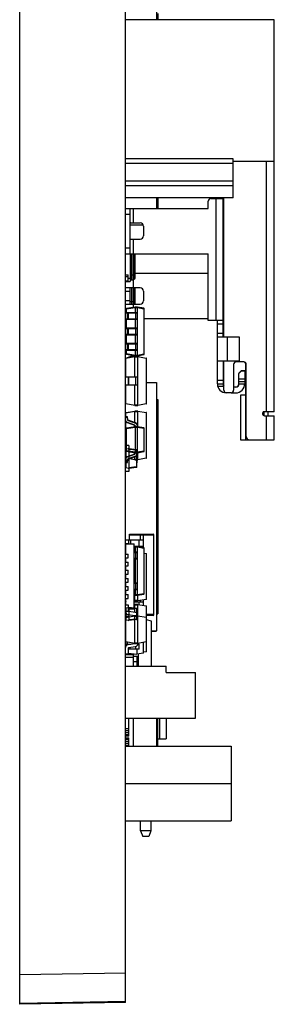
# Model space of a CAD drawing. Header units: inches. Extents: x -39 to 331, y -154 to 45.
# Tile 1 of 120: x -39 to -23, y -104 to -44. Entities that reach past the tile are written whole.
import ezdxf

# ---------------------------------------------------------------- set-up
doc = ezdxf.new("R2010")
doc.units = ezdxf.units.IN
doc.header["$LTSCALE"] = 1.21
doc.header["$MEASUREMENT"] = 0
doc.layers.get('0').update_dxf_attribs({"linetype": 'CONTINUOUS'})

msp = doc.modelspace()

# ---------------------------------------------------------------- linework, layer by layer
at = {"color": 7, "linetype": 'Continuous'}
for p, q in [((-38.639, -104.119), (-38.639, -13.334)), ((-32.139, -104.005), (-32.139, -13.403)), ((-32.139, -102.197), (-38.639, -102.31)), ((-32.139, -103.947), (-38.639, -104.061)), ((-32.139, -104.005), (-38.639, -104.119))]:
    msp.add_line(p, q, dxfattribs=at)
at = {"color": 6, "linetype": 'Continuous'}
for p, q in [((-30.239, -40.844), (-30.239, -43.533)), ((-22.989, -43.533), (-32.139, -43.533)), ((-30.139, -43.151), (-30.139, -43.533)), ((-22.989, -67.663), (-22.989, -43.533)), ((-25.519, -52.096), (-32.139, -52.096)), ((-25.519, -54.483), (-25.519, -52.096)), ((-32.139, -52.351), (-25.519, -52.351)), ((-25.519, -52.233), (-22.989, -52.233)), ((-23.489, -52.233), (-23.489, -67.663)), ((-25.519, -53.465), (-32.139, -53.465)), ((-32.139, -53.72), (-25.519, -53.72)), ((-25.519, -54.483), (-32.139, -54.483)), ((-30.239, -54.483), (-30.239, -55.133)), ((-30.139, -54.483), (-30.139, -55.098)), ((-26.895, -54.533), (-26.139, -54.533)), ((-26.589, -54.533), (-26.589, -62.033)), ((-26.489, -54.533), (-26.489, -54.483)), ((-26.139, -54.483), (-26.139, -54.527)), ((-26.139, -63.033), (-26.139, -54.533)), ((-26.089, -63.033), (-26.089, -54.483)), ((-32.139, -55.133), (-27.045, -55.133)), ((-31.839, -57.933), (-31.839, -55.133)), ((-31.639, -56.033), (-31.639, -55.133)), ((-30.239, -55.098), (-30.139, -55.098)), ((-27.045, -55.133), (-27.045, -54.683)), ((-32.139, -55.483), (-31.839, -55.483)), ((-31.839, -56.033), (-31.239, -56.033)), ((-31.839, -56.144), (-31.062, -56.144)), ((-31.839, -56.145), (-31.062, -56.145)), ((-31.039, -56.233), (-31.039, -56.833)), ((-31.839, -57.033), (-31.239, -57.033)), ((-31.639, -61.227), (-31.639, -57.033)), ((-31.839, -57.583), (-32.139, -57.583)), ((-32.139, -57.933), (-27.045, -57.933)), ((-31.849, -57.933), (-31.849, -59.638)), ((-31.774, -57.933), (-31.774, -59.538)), ((-31.659, -57.933), (-31.659, -59.538)), ((-31.619, -57.933), (-31.619, -59.488)), ((-31.599, -57.933), (-31.599, -59.488)), ((-31.539, -59.428), (-31.539, -57.933)), ((-27.045, -62.033), (-27.045, -57.933)), ((-32.139, -59.218), (-31.969, -59.218)), ((-32.139, -59.338), (-31.969, -59.338)), ((-31.969, -59.638), (-31.969, -59.218)), ((-31.774, -59.238), (-31.849, -59.241)), ((-31.659, -59.238), (-31.774, -59.238)), ((-31.639, -59.238), (-31.539, -59.238)), ((-31.539, -59.133), (-27.045, -59.133)), ((-31.969, -59.608), (-32.139, -59.608)), ((-32.139, -59.638), (-31.849, -59.638)), ((-31.969, -59.438), (-31.849, -59.438)), ((-31.774, -59.538), (-31.659, -59.538)), ((-31.619, -59.488), (-31.599, -59.488)), ((-31.239, -60.033), (-32.139, -60.033)), ((-32.139, -60.233), (-31.839, -60.233)), ((-31.839, -61.033), (-31.839, -60.033)), ((-31.774, -60.033), (-31.774, -61.033)), ((-31.659, -60.033), (-31.659, -61.033)), ((-31.619, -60.033), (-31.619, -61.033)), ((-31.599, -60.033), (-31.599, -61.033)), ((-31.539, -61.033), (-31.539, -60.033)), ((-31.039, -60.233), (-31.039, -60.833)), ((-31.839, -60.833), (-32.139, -60.833)), ((-32.139, -61.033), (-31.239, -61.033)), ((-31.774, -60.883), (-31.839, -60.884)), ((-31.659, -60.883), (-31.774, -60.883)), ((-31.639, -60.883), (-31.539, -60.883)), ((-31.399, -61.559), (-32.139, -61.559)), ((-32.139, -61.569), (-31.389, -61.569)), ((-32.089, -61.327), (-32.089, -61.559)), ((-32.089, -61.327), (-32.068, -61.327)), ((-31.539, -61.209), (-32.068, -61.302)), ((-32.068, -61.327), (-31.539, -61.234)), ((-32.068, -61.327), (-32.068, -61.302)), ((-32.068, -61.559), (-32.068, -61.327)), ((-32.029, -61.559), (-32.029, -61.569)), ((-32.029, -61.569), (-32.029, -61.949)), ((-32.019, -61.949), (-32.019, -61.569)), ((-32.011, -61.949), (-32.011, -61.569)), ((-31.975, -61.569), (-31.978, -61.559)), ((-31.975, -61.569), (-31.975, -61.949)), ((-31.389, -61.209), (-31.539, -61.209)), ((-31.539, -61.234), (-31.539, -61.209)), ((-31.539, -61.234), (-31.539, -61.559)), ((-31.539, -61.234), (-31.389, -61.234)), ((-31.527, -61.559), (-31.524, -61.569)), ((-31.524, -61.569), (-31.524, -61.949)), ((-31.009, -61.283), (-31.389, -61.209)), ((-31.389, -61.234), (-31.389, -61.209)), ((-31.389, -64.184), (-31.389, -61.234)), ((-31.389, -61.234), (-31.009, -61.308)), ((-31.009, -61.283), (-31.009, -61.308)), ((-31.009, -61.308), (-31.009, -64.111)), ((-31.009, -61.308), (-30.989, -61.308)), ((-30.989, -64.111), (-30.989, -61.308)), ((-31.389, -61.949), (-32.139, -61.949)), ((-32.139, -61.959), (-31.399, -61.959)), ((-32.089, -61.959), (-32.089, -62.509)), ((-32.068, -62.509), (-32.068, -61.959)), ((-32.029, -61.949), (-32.029, -61.959)), ((-31.978, -61.959), (-31.975, -61.949)), ((-31.539, -61.959), (-31.539, -62.509)), ((-31.524, -61.949), (-31.527, -61.959)), ((-27.045, -61.933), (-30.989, -61.933)), ((-26.139, -62.033), (-27.045, -62.033)), ((-26.489, -65.933), (-26.489, -62.033)), ((-26.489, -62.233), (-26.139, -62.233)), ((-31.399, -62.509), (-32.139, -62.509)), ((-32.139, -62.519), (-31.389, -62.519)), ((-31.389, -62.899), (-32.139, -62.899)), ((-32.139, -62.909), (-31.399, -62.909)), ((-32.089, -62.909), (-32.089, -63.459)), ((-32.068, -63.459), (-32.068, -62.909)), ((-32.029, -62.509), (-32.029, -62.519)), ((-32.029, -62.519), (-32.029, -62.899)), ((-32.029, -62.899), (-32.029, -62.909)), ((-32.019, -62.899), (-32.019, -62.519)), ((-32.011, -62.899), (-32.011, -62.519)), ((-31.975, -62.519), (-31.978, -62.509)), ((-31.978, -62.909), (-31.975, -62.899)), ((-31.975, -62.519), (-31.975, -62.899)), ((-31.539, -62.909), (-31.539, -63.459)), ((-31.527, -62.509), (-31.524, -62.519)), ((-31.524, -62.899), (-31.527, -62.909)), ((-31.524, -62.519), (-31.524, -62.899)), ((-26.139, -62.833), (-26.489, -62.833)), ((-26.139, -63.016), (-26.089, -63.016)), ((-31.399, -63.459), (-32.139, -63.459)), ((-32.139, -63.469), (-31.389, -63.469)), ((-32.029, -63.459), (-32.029, -63.469)), ((-32.029, -63.469), (-32.029, -63.849)), ((-32.019, -63.849), (-32.019, -63.469)), ((-32.011, -63.849), (-32.011, -63.469)), ((-31.975, -63.469), (-31.978, -63.459)), ((-31.975, -63.469), (-31.975, -63.849)), ((-31.527, -63.459), (-31.524, -63.469)), ((-31.524, -63.469), (-31.524, -63.849)), ((-26.489, -63.033), (-25.146, -63.033)), ((-25.872, -64.533), (-25.872, -63.033)), ((-25.146, -63.033), (-25.146, -64.533)), ((-31.389, -63.849), (-32.139, -63.849)), ((-32.139, -63.859), (-31.399, -63.859)), ((-32.089, -63.859), (-32.089, -64.091)), ((-32.068, -64.091), (-32.089, -64.091)), ((-32.068, -64.091), (-32.068, -63.859)), ((-31.539, -64.185), (-32.068, -64.091)), ((-32.068, -64.116), (-32.068, -64.091)), ((-32.068, -64.116), (-31.539, -64.209)), ((-32.029, -63.849), (-32.029, -63.859)), ((-31.646, -64.19), (-32.026, -64.328)), ((-32.023, -64.338), (-31.627, -64.194)), ((-31.978, -63.859), (-31.975, -63.849)), ((-31.539, -63.859), (-31.539, -64.184)), ((-31.389, -64.184), (-31.539, -64.184)), ((-31.539, -64.209), (-31.539, -64.185)), ((-31.539, -64.209), (-31.389, -64.209)), ((-31.524, -63.849), (-31.527, -63.859)), ((-31.009, -64.111), (-31.389, -64.185)), ((-31.389, -64.209), (-31.009, -64.135)), ((-31.389, -64.209), (-31.389, -64.185)), ((-30.989, -64.111), (-31.009, -64.111)), ((-31.009, -64.111), (-31.009, -64.135)), ((-32.123, -64.357), (-31.554, -64.257)), ((-31.554, -64.277), (-32.123, -64.377)), ((-32.123, -64.377), (-32.123, -64.357)), ((-32.123, -65.507), (-32.123, -64.377)), ((-32.023, -64.338), (-32.026, -64.328)), ((-31.374, -64.257), (-31.554, -64.257)), ((-31.554, -64.257), (-31.554, -64.277)), ((-31.554, -65.507), (-31.554, -64.277)), ((-31.554, -64.277), (-31.374, -64.277)), ((-31.374, -64.257), (-30.856, -64.348)), ((-31.374, -64.257), (-31.374, -64.277)), ((-30.856, -64.368), (-31.374, -64.277)), ((-31.374, -67.237), (-31.374, -64.277)), ((-30.856, -64.348), (-30.856, -64.368)), ((-30.856, -64.368), (-30.856, -67.146)), ((-30.856, -64.368), (-30.839, -64.368)), ((-30.839, -67.146), (-30.839, -64.368)), ((-25.146, -64.533), (-26.489, -64.533)), ((-26.139, -64.533), (-26.139, -65.933)), ((-26.089, -66.333), (-26.089, -64.533)), ((-25.489, -64.733), (-25.489, -66.333)), ((-24.859, -64.583), (-25.339, -64.583)), ((-24.759, -64.683), (-24.759, -69.383)), ((-24.709, -69.183), (-24.709, -64.733)), ((-25.009, -65.123), (-25.159, -65.273)), ((-25.009, -65.138), (-25.159, -65.288)), ((-25.159, -65.933), (-25.159, -65.288)), ((-25.009, -65.123), (-24.809, -65.123)), ((-25.009, -65.138), (-24.809, -65.138)), ((-24.809, -65.123), (-24.809, -65.933)), ((-32.139, -65.507), (-31.374, -65.507)), ((-31.374, -66.007), (-32.139, -66.007)), ((-32.123, -67.137), (-32.123, -66.007)), ((-31.959, -66.007), (-31.959, -65.507)), ((-31.942, -65.507), (-31.942, -66.007)), ((-31.554, -67.237), (-31.554, -66.007)), ((-31.529, -65.507), (-31.529, -66.007)), ((-30.839, -65.844), (-30.239, -65.844)), ((-30.239, -65.844), (-30.239, -81.144)), ((-26.139, -65.733), (-26.489, -65.733)), ((-26.489, -65.933), (-26.139, -65.933)), ((-24.809, -65.638), (-25.159, -65.638)), ((-25.159, -65.788), (-24.809, -65.788)), ((-25.159, -65.933), (-24.809, -65.933)), ((-26.47, -66.083), (-26.089, -66.083)), ((-25.639, -66.483), (-25.939, -66.483)), ((-25.639, -66.488), (-25.359, -66.488)), ((-25.489, -66.123), (-25.359, -66.123)), ((-25.359, -66.138), (-25.489, -66.138)), ((-24.759, -66.632), (-25.059, -66.632)), ((-25.059, -66.632), (-25.059, -69.383)), ((-32.123, -67.137), (-31.554, -67.237)), ((-32.123, -67.157), (-32.123, -67.137)), ((-31.554, -67.257), (-32.123, -67.157)), ((-31.374, -67.237), (-31.554, -67.237)), ((-31.554, -67.237), (-31.554, -67.257)), ((-31.554, -67.257), (-31.374, -67.257)), ((-31.374, -67.237), (-30.856, -67.146)), ((-30.856, -67.166), (-31.374, -67.257)), ((-31.374, -67.237), (-31.374, -67.257)), ((-30.839, -67.146), (-30.856, -67.146)), ((-30.856, -67.146), (-30.856, -67.166)), ((-30.239, -66.891), (-30.139, -66.891)), ((-30.139, -66.891), (-30.139, -68.151)), ((-32.123, -67.708), (-31.554, -67.608)), ((-31.554, -67.628), (-32.123, -67.728)), ((-32.123, -67.728), (-32.123, -67.708)), ((-32.123, -67.973), (-32.123, -67.728)), ((-31.374, -67.608), (-31.554, -67.608)), ((-31.554, -67.608), (-31.554, -67.628)), ((-31.554, -67.628), (-31.374, -67.628)), ((-31.554, -68.329), (-31.554, -67.628)), ((-31.374, -67.608), (-30.856, -67.699)), ((-31.374, -67.608), (-31.374, -67.628)), ((-30.856, -67.719), (-31.374, -67.628)), ((-31.374, -68.574), (-31.374, -67.628)), ((-30.856, -67.699), (-30.856, -67.719)), ((-30.856, -67.719), (-30.839, -67.719)), ((-30.856, -67.719), (-30.856, -70.497)), ((-30.839, -70.497), (-30.839, -67.719)), ((-22.989, -67.663), (-23.672, -67.663)), ((-23.609, -67.891), (-23.609, -67.663)), ((-23.359, -67.893), (-23.359, -67.663)), ((-32.029, -67.968), (-32.139, -67.973)), ((-32.139, -67.984), (-32.019, -67.977)), ((-32.123, -68.858), (-32.123, -68.243)), ((-32.029, -67.968), (-32.021, -68.127)), ((-32.026, -68.316), (-32.023, -68.307)), ((-32.026, -68.316), (-31.575, -68.48)), ((-31.572, -68.471), (-32.023, -68.307)), ((-32.011, -68.127), (-32.021, -68.127)), ((-32.011, -68.127), (-32.019, -67.977)), ((-31.978, -68.185), (-31.975, -68.175)), ((-31.978, -68.185), (-31.527, -68.349)), ((-31.524, -68.34), (-31.975, -68.175)), ((-31.572, -68.471), (-31.575, -68.48)), ((-31.524, -68.34), (-31.527, -68.349)), ((-30.239, -68.151), (-30.139, -68.151)), ((-30.139, -68.151), (-30.139, -80.098)), ((-23.589, -67.893), (-22.998, -67.893)), ((-23.498, -67.893), (-23.498, -69.383)), ((-22.998, -69.383), (-22.998, -67.893)), ((-32.139, -68.858), (-32.089, -68.858)), ((-32.089, -68.689), (-32.068, -68.689)), ((-32.089, -68.689), (-32.089, -70.053)), ((-31.539, -68.571), (-32.068, -68.664)), ((-32.068, -68.689), (-31.539, -68.596)), ((-32.068, -68.689), (-32.068, -68.664)), ((-32.068, -70.053), (-32.068, -68.689)), ((-31.554, -68.574), (-31.554, -68.495)), ((-31.539, -68.532), (-31.529, -68.532)), ((-31.539, -68.532), (-31.539, -68.571)), ((-31.389, -68.571), (-31.539, -68.571)), ((-31.539, -68.596), (-31.539, -68.571)), ((-31.539, -68.596), (-31.389, -68.596)), ((-31.539, -68.596), (-31.539, -70.146)), ((-31.529, -68.571), (-31.529, -68.532)), ((-31.399, -68.532), (-31.389, -68.532)), ((-31.399, -68.532), (-31.399, -68.571)), ((-31.389, -68.571), (-31.389, -68.532)), ((-31.009, -68.645), (-31.389, -68.571)), ((-31.389, -68.596), (-31.389, -68.571)), ((-31.389, -68.596), (-31.009, -68.67)), ((-31.389, -70.146), (-31.389, -68.596)), ((-31.009, -68.645), (-31.009, -68.67)), ((-31.009, -68.67), (-30.989, -68.67)), ((-31.009, -68.67), (-31.009, -70.073)), ((-30.989, -70.073), (-30.989, -68.67)), ((-32.139, -69.358), (-32.089, -69.358)), ((-32.123, -70.488), (-32.123, -69.358)), ((-25.059, -69.383), (-22.998, -69.383)), ((-31.939, -69.735), (-32.139, -69.735)), ((-32.139, -69.985), (-32.119, -69.985)), ((-31.929, -69.936), (-32.119, -69.96)), ((-32.119, -69.96), (-32.119, -71.11)), ((-32.068, -70.053), (-32.089, -70.053)), ((-31.539, -70.147), (-32.068, -70.053)), ((-32.068, -70.078), (-32.068, -70.053)), ((-32.068, -70.078), (-31.539, -70.171)), ((-31.575, -70.262), (-32.026, -70.426)), ((-32.023, -70.435), (-31.572, -70.271)), ((-31.939, -69.735), (-31.939, -69.937)), ((-31.465, -69.993), (-31.929, -69.936)), ((-31.465, -70.023), (-31.929, -69.966)), ((-31.929, -69.966), (-31.929, -71.104)), ((-31.575, -70.262), (-31.572, -70.271)), ((-31.554, -70.248), (-31.554, -70.168)), ((-31.389, -70.146), (-31.539, -70.146)), ((-31.539, -70.171), (-31.539, -70.147)), ((-31.539, -70.171), (-31.389, -70.171)), ((-31.539, -70.171), (-31.539, -70.21)), ((-31.529, -70.21), (-31.539, -70.21)), ((-31.529, -70.21), (-31.529, -70.171)), ((-31.465, -69.993), (-31.465, -70.023)), ((-31.465, -70.023), (-31.465, -69.993)), ((-31.439, -70.023), (-31.465, -70.023)), ((-31.465, -70.023), (-31.465, -71.047)), ((-31.44, -70.023), (-31.44, -70.273)), ((-31.439, -70.273), (-31.44, -70.273)), ((-31.439, -70.433), (-31.439, -70.023)), ((-31.399, -70.171), (-31.399, -70.21)), ((-31.389, -70.21), (-31.399, -70.21)), ((-31.009, -70.073), (-31.389, -70.147)), ((-31.389, -70.171), (-31.009, -70.097)), ((-31.389, -70.171), (-31.389, -70.147)), ((-31.389, -70.21), (-31.389, -70.171)), ((-31.374, -70.588), (-31.374, -70.168)), ((-30.989, -70.073), (-31.009, -70.073)), ((-31.009, -70.073), (-31.009, -70.097)), ((-32.019, -70.765), (-32.139, -70.759)), ((-32.139, -70.769), (-32.029, -70.775)), ((-32.124, -70.502), (-32.123, -70.488)), ((-32.123, -70.488), (-32.115, -70.489)), ((-32.021, -70.615), (-32.029, -70.775)), ((-32.023, -70.435), (-32.026, -70.426)), ((-32.021, -70.615), (-32.011, -70.616)), ((-32.019, -70.765), (-32.011, -70.616)), ((-31.527, -70.393), (-31.978, -70.557)), ((-31.975, -70.567), (-31.978, -70.557)), ((-31.975, -70.567), (-31.524, -70.403)), ((-31.554, -70.608), (-31.914, -70.545)), ((-31.877, -70.531), (-31.554, -70.588)), ((-31.554, -70.588), (-31.554, -70.414)), ((-31.374, -70.588), (-31.554, -70.588)), ((-31.554, -70.588), (-31.554, -70.608)), ((-31.554, -70.608), (-31.374, -70.608)), ((-31.527, -70.393), (-31.524, -70.403)), ((-31.44, -70.392), (-31.44, -70.304)), ((-31.44, -70.308), (-31.439, -70.308)), ((-31.44, -70.335), (-31.439, -70.335)), ((-31.44, -70.344), (-31.439, -70.344)), ((-31.44, -70.349), (-31.439, -70.349)), ((-31.439, -70.363), (-31.44, -70.363)), ((-31.44, -70.389), (-31.439, -70.389)), ((-31.439, -70.392), (-31.44, -70.392)), ((-31.439, -70.403), (-31.44, -70.403)), ((-31.44, -70.403), (-31.44, -70.504)), ((-31.439, -70.433), (-31.44, -70.433)), ((-31.439, -70.474), (-31.44, -70.474)), ((-31.439, -70.504), (-31.44, -70.504)), ((-31.44, -70.609), (-31.44, -70.52)), ((-31.439, -70.55), (-31.44, -70.55)), ((-31.44, -70.557), (-31.439, -70.557)), ((-31.44, -70.564), (-31.439, -70.564)), ((-31.439, -70.579), (-31.44, -70.579)), ((-31.439, -70.609), (-31.44, -70.609)), ((-31.44, -70.619), (-31.439, -70.619)), ((-31.44, -70.619), (-31.44, -70.7)), ((-31.44, -70.623), (-31.439, -70.623)), ((-31.44, -70.631), (-31.439, -70.631)), ((-31.44, -70.646), (-31.439, -70.646)), ((-31.439, -70.647), (-31.44, -70.647)), ((-31.439, -70.65), (-31.44, -70.65)), ((-31.44, -70.652), (-31.439, -70.652)), ((-31.44, -70.66), (-31.439, -70.66)), ((-31.439, -70.673), (-31.44, -70.673)), ((-31.44, -70.695), (-31.439, -70.695)), ((-31.439, -70.7), (-31.44, -70.7)), ((-31.44, -70.709), (-31.44, -70.789)), ((-31.44, -70.709), (-31.44, -70.79)), ((-31.44, -70.738), (-31.439, -70.738)), ((-31.44, -70.744), (-31.439, -70.744)), ((-31.44, -70.79), (-31.44, -70.748)), ((-31.439, -70.762), (-31.44, -70.762)), ((-31.44, -70.765), (-31.439, -70.765)), ((-31.439, -70.789), (-31.44, -70.789)), ((-31.44, -70.79), (-31.439, -70.79)), ((-31.44, -70.8), (-31.439, -70.8)), ((-31.44, -70.88), (-31.44, -70.8)), ((-31.44, -70.827), (-31.439, -70.827)), ((-31.44, -70.832), (-31.439, -70.832)), ((-31.439, -70.849), (-31.44, -70.849)), ((-31.439, -70.853), (-31.44, -70.853)), ((-31.439, -70.875), (-31.44, -70.875)), ((-31.439, -70.88), (-31.44, -70.88)), ((-31.439, -70.433), (-31.439, -70.474)), ((-31.439, -71.047), (-31.439, -70.474)), ((-31.374, -70.588), (-30.856, -70.497)), ((-30.856, -70.516), (-31.374, -70.608)), ((-31.374, -70.588), (-31.374, -70.608)), ((-30.839, -70.497), (-30.856, -70.497)), ((-30.856, -70.497), (-30.856, -70.516)), ((-32.119, -71.085), (-32.139, -71.085)), ((-31.939, -71.335), (-32.139, -71.335)), ((-31.929, -71.134), (-32.119, -71.11)), ((-31.939, -71.133), (-31.939, -71.335)), ((-31.465, -71.047), (-31.929, -71.104)), ((-31.465, -71.077), (-31.929, -71.134)), ((-31.439, -71.047), (-31.465, -71.047)), ((-31.465, -71.077), (-31.465, -71.047)), ((-32.139, -75.541), (-31.039, -75.541)), ((-31.939, -75.772), (-31.939, -75.541)), ((-31.889, -75.181), (-30.439, -75.181)), ((-31.889, -75.541), (-31.889, -75.181)), ((-31.889, -75.231), (-30.389, -75.231)), ((-31.821, -75.541), (-31.821, -75.772)), ((-31.314, -75.541), (-31.314, -75.941)), ((-31.237, -75.181), (-31.239, -75.231)), ((-31.239, -75.231), (-31.239, -75.541)), ((-31.044, -75.181), (-31.039, -75.231)), ((-31.039, -76.017), (-31.039, -75.231)), ((-30.389, -80.131), (-30.389, -75.231)), ((-32.139, -75.762), (-31.969, -75.762)), ((-32.139, -76.172), (-32.109, -76.172)), ((-32.109, -76.298), (-32.139, -76.298)), ((-32.139, -76.308), (-32.109, -76.308)), ((-32.109, -75.772), (-31.599, -75.772)), ((-32.109, -76.407), (-32.109, -75.772)), ((-31.969, -75.772), (-31.969, -75.762)), ((-31.599, -79.772), (-31.599, -75.772)), ((-31.039, -75.941), (-31.599, -75.941)), ((-31.539, -75.948), (-31.599, -75.959)), ((-31.599, -75.984), (-31.539, -75.973)), ((-31.399, -76.298), (-31.599, -76.298)), ((-31.599, -76.308), (-31.389, -76.308)), ((-31.389, -75.948), (-31.539, -75.948)), ((-31.539, -75.973), (-31.539, -75.948)), ((-31.539, -75.973), (-31.389, -75.973)), ((-31.539, -75.973), (-31.539, -76.298)), ((-31.527, -76.298), (-31.524, -76.308)), ((-31.524, -76.308), (-31.524, -76.688)), ((-31.009, -76.022), (-31.389, -75.948)), ((-31.389, -75.973), (-31.389, -75.948)), ((-31.389, -75.973), (-31.009, -76.047)), ((-31.389, -78.923), (-31.389, -75.973)), ((-31.239, -75.941), (-31.239, -75.978)), ((-31.009, -76.022), (-31.009, -76.047)), ((-31.009, -76.047), (-30.989, -76.047)), ((-31.009, -76.047), (-31.009, -78.85)), ((-30.989, -78.85), (-30.989, -76.047)), ((-32.139, -76.407), (-31.969, -76.407)), ((-32.139, -76.637), (-31.969, -76.637)), ((-32.139, -76.907), (-31.969, -76.907)), ((-32.109, -76.907), (-32.109, -76.637)), ((-31.969, -76.637), (-31.969, -76.407)), ((-31.969, -77.137), (-31.969, -76.907)), ((-31.389, -76.688), (-31.599, -76.688)), ((-31.599, -76.698), (-31.399, -76.698)), ((-31.539, -76.698), (-31.539, -78.198)), ((-31.524, -76.688), (-31.527, -76.698)), ((-30.989, -76.359), (-30.856, -76.383)), ((-30.856, -76.403), (-30.989, -76.379)), ((-30.856, -76.383), (-30.856, -76.403)), ((-30.856, -76.403), (-30.839, -76.403)), ((-30.856, -76.403), (-30.856, -79.18)), ((-30.839, -79.18), (-30.839, -76.403)), ((-32.139, -77.137), (-31.969, -77.137)), ((-32.139, -77.407), (-31.969, -77.407)), ((-32.109, -77.407), (-32.109, -77.137)), ((-31.969, -77.637), (-31.969, -77.407)), ((-32.139, -77.637), (-31.969, -77.637)), ((-32.139, -77.907), (-31.969, -77.907)), ((-32.139, -78.137), (-31.969, -78.137)), ((-32.109, -77.907), (-32.109, -77.637)), ((-32.109, -78.407), (-32.109, -78.137)), ((-31.969, -78.137), (-31.969, -77.907)), ((-32.139, -78.407), (-31.969, -78.407)), ((-32.139, -78.637), (-31.969, -78.637)), ((-32.109, -78.907), (-32.109, -78.637)), ((-31.969, -78.637), (-31.969, -78.407)), ((-31.399, -78.198), (-31.599, -78.198)), ((-31.599, -78.208), (-31.389, -78.208)), ((-31.389, -78.588), (-31.599, -78.588)), ((-31.599, -78.598), (-31.399, -78.598)), ((-31.539, -78.598), (-31.539, -78.923)), ((-31.527, -78.198), (-31.524, -78.208)), ((-31.524, -78.588), (-31.527, -78.598)), ((-31.524, -78.208), (-31.524, -78.588)), ((-32.139, -78.907), (-31.969, -78.907)), ((-32.139, -79.137), (-31.969, -79.137)), ((-32.139, -79.351), (-32.109, -79.351)), ((-32.139, -79.372), (-32.109, -79.372)), ((-32.123, -79.172), (-32.123, -79.137)), ((-32.123, -79.172), (-32.109, -79.174)), ((-32.123, -79.191), (-32.123, -79.172)), ((-32.109, -79.194), (-32.123, -79.191)), ((-32.109, -79.558), (-32.109, -79.137)), ((-31.969, -79.137), (-31.969, -78.907)), ((-31.539, -78.924), (-31.599, -78.913)), ((-31.599, -78.938), (-31.539, -78.948)), ((-31.599, -79.264), (-31.554, -79.272)), ((-31.554, -79.291), (-31.599, -79.284)), ((-31.599, -79.351), (-31.039, -79.351)), ((-31.554, -79.272), (-31.554, -78.946)), ((-31.374, -79.271), (-31.554, -79.271)), ((-31.554, -79.271), (-31.554, -79.291)), ((-31.554, -79.291), (-31.374, -79.291)), ((-31.389, -78.923), (-31.539, -78.923)), ((-31.539, -78.948), (-31.539, -78.924)), ((-31.539, -78.948), (-31.389, -78.948)), ((-31.009, -78.85), (-31.389, -78.924)), ((-31.389, -78.948), (-31.009, -78.875)), ((-31.389, -78.948), (-31.389, -78.924)), ((-31.374, -79.271), (-31.374, -78.946)), ((-31.374, -79.272), (-30.856, -79.18)), ((-30.856, -79.2), (-31.374, -79.291)), ((-31.374, -79.272), (-31.374, -79.291)), ((-31.314, -79.351), (-31.314, -79.521)), ((-31.239, -79.268), (-31.239, -79.351)), ((-31.039, -79.57), (-31.039, -79.232)), ((-30.989, -78.85), (-31.009, -78.85)), ((-31.009, -78.85), (-31.009, -78.875)), ((-30.839, -79.18), (-30.856, -79.18)), ((-30.856, -79.18), (-30.856, -79.2)), ((-30.239, -78.838), (-30.139, -78.838)), ((-31.959, -79.558), (-32.139, -79.558)), ((-31.939, -79.947), (-32.139, -79.947)), ((-32.119, -79.722), (-31.929, -79.698)), ((-32.119, -79.722), (-32.119, -80.472)), ((-31.959, -79.934), (-31.959, -79.558)), ((-31.959, -79.772), (-31.599, -79.772)), ((-31.529, -80.012), (-31.942, -79.954)), ((-31.939, -79.947), (-31.939, -80.247)), ((-31.465, -79.755), (-31.929, -79.698)), ((-31.465, -79.785), (-31.929, -79.728)), ((-31.929, -79.728), (-31.929, -80.466)), ((-31.599, -79.518), (-31.554, -79.511)), ((-31.554, -79.53), (-31.599, -79.538)), ((-31.374, -79.511), (-31.554, -79.511)), ((-31.554, -79.511), (-31.554, -79.531)), ((-31.554, -80.008), (-31.554, -79.53)), ((-31.554, -79.531), (-31.374, -79.531)), ((-31.465, -79.755), (-31.465, -79.785)), ((-31.439, -79.785), (-31.465, -79.785)), ((-31.465, -79.785), (-31.465, -80.409)), ((-31.44, -80.047), (-31.44, -79.785)), ((-31.439, -80.069), (-31.439, -79.785)), ((-31.374, -79.511), (-30.856, -79.602)), ((-31.374, -79.511), (-31.374, -79.53)), ((-30.856, -79.622), (-31.374, -79.53)), ((-31.374, -80.208), (-31.374, -79.531)), ((-30.856, -79.602), (-30.856, -79.622)), ((-30.856, -79.622), (-30.839, -79.622)), ((-30.856, -79.622), (-30.856, -80.299)), ((-30.839, -82.399), (-30.839, -79.622)), ((-31.939, -80.247), (-32.139, -80.247)), ((-32.123, -80.308), (-32.123, -80.026)), ((-32.123, -80.308), (-31.554, -80.208)), ((-31.554, -80.228), (-32.123, -80.328)), ((-32.123, -80.328), (-32.123, -80.308)), ((-32.123, -81.788), (-32.123, -80.328)), ((-31.929, -80.496), (-32.119, -80.472)), ((-31.984, -80.13), (-31.571, -80.188)), ((-31.465, -80.409), (-31.929, -80.466)), ((-31.465, -80.439), (-31.929, -80.496)), ((-31.374, -80.208), (-31.554, -80.208)), ((-31.554, -80.208), (-31.554, -80.228)), ((-31.554, -80.228), (-31.374, -80.228)), ((-31.554, -81.888), (-31.554, -80.228)), ((-31.439, -80.409), (-31.465, -80.409)), ((-31.465, -80.439), (-31.465, -80.409)), ((-31.44, -80.047), (-31.439, -80.047)), ((-31.44, -80.147), (-31.44, -80.047)), ((-31.44, -80.049), (-31.439, -80.049)), ((-31.44, -80.063), (-31.439, -80.063)), ((-31.44, -80.066), (-31.439, -80.066)), ((-31.439, -80.069), (-31.44, -80.069)), ((-31.44, -80.07), (-31.439, -80.07)), ((-31.439, -80.071), (-31.44, -80.071)), ((-31.44, -80.074), (-31.439, -80.074)), ((-31.44, -80.074), (-31.439, -80.074)), ((-31.439, -80.077), (-31.44, -80.077)), ((-31.44, -80.084), (-31.439, -80.084)), ((-31.44, -80.088), (-31.439, -80.088)), ((-31.44, -80.09), (-31.439, -80.09)), ((-31.44, -80.09), (-31.439, -80.09)), ((-31.439, -80.092), (-31.44, -80.092)), ((-31.44, -80.094), (-31.439, -80.094)), ((-31.44, -80.096), (-31.439, -80.096)), ((-31.439, -80.097), (-31.44, -80.097)), ((-31.439, -80.097), (-31.44, -80.097)), ((-31.439, -80.097), (-31.44, -80.097)), ((-31.439, -80.098), (-31.44, -80.098)), ((-31.44, -80.109), (-31.439, -80.109)), ((-31.439, -80.11), (-31.44, -80.11)), ((-31.439, -80.114), (-31.44, -80.114)), ((-31.44, -80.117), (-31.439, -80.117)), ((-31.44, -80.118), (-31.439, -80.118)), ((-31.44, -80.124), (-31.439, -80.124)), ((-31.44, -80.124), (-31.439, -80.124)), ((-31.44, -80.124), (-31.439, -80.124)), ((-31.439, -80.129), (-31.44, -80.129)), ((-31.439, -80.129), (-31.44, -80.129)), ((-31.439, -80.13), (-31.44, -80.13)), ((-31.439, -80.145), (-31.44, -80.145)), ((-31.439, -80.147), (-31.44, -80.147)), ((-31.44, -80.409), (-31.44, -80.147)), ((-31.439, -80.124), (-31.439, -80.069)), ((-31.439, -80.409), (-31.439, -80.124)), ((-31.374, -80.208), (-30.856, -80.299)), ((-31.374, -80.208), (-31.374, -80.228)), ((-30.856, -80.319), (-31.374, -80.228)), ((-31.374, -81.888), (-31.374, -80.228)), ((-30.856, -80.299), (-30.856, -80.319)), ((-30.856, -80.319), (-30.839, -80.319)), ((-30.856, -80.319), (-30.856, -81.797)), ((-30.389, -80.131), (-30.839, -80.131)), ((-30.439, -80.181), (-30.839, -80.181)), ((-30.539, -80.538), (-30.839, -80.463)), ((-30.539, -83.303), (-30.539, -80.538)), ((-30.239, -80.098), (-30.139, -80.098)), ((-30.539, -81.144), (-30.239, -81.144)), ((-30.539, -81.145), (-30.239, -81.145)), ((-32.123, -81.788), (-31.554, -81.888)), ((-32.123, -81.808), (-32.123, -81.788)), ((-31.374, -81.888), (-30.856, -81.797)), ((-30.839, -81.797), (-30.856, -81.797)), ((-30.856, -81.797), (-30.856, -81.816)), ((-32.139, -81.962), (-31.809, -81.962)), ((-31.554, -81.908), (-32.123, -81.808)), ((-32.123, -81.962), (-32.123, -81.808)), ((-32.039, -81.822), (-32.039, -81.962)), ((-31.99, -81.987), (-31.99, -81.962)), ((-31.571, -81.928), (-31.984, -81.986)), ((-31.975, -81.985), (-31.975, -81.962)), ((-31.959, -82.558), (-31.959, -82.182)), ((-31.289, -82.262), (-31.959, -82.262)), ((-31.942, -82.162), (-31.529, -82.104)), ((-31.879, -81.962), (-31.879, -81.971)), ((-31.879, -82.153), (-31.879, -82.262)), ((-31.374, -81.888), (-31.554, -81.888)), ((-31.554, -81.888), (-31.554, -81.908)), ((-31.554, -81.908), (-31.374, -81.908)), ((-31.53, -82.104), (-31.53, -82.262)), ((-31.439, -82.262), (-31.439, -82.562)), ((-31.378, -81.962), (-31.289, -81.962)), ((-30.856, -81.816), (-31.374, -81.908)), ((-31.374, -81.888), (-31.374, -81.908)), ((-31.374, -81.926), (-31.374, -81.908)), ((-31.289, -82.262), (-31.289, -81.962)), ((-31.039, -82.505), (-31.039, -81.849)), ((-31.039, -82.432), (-30.856, -82.399)), ((-30.856, -81.816), (-30.856, -82.399)), ((-30.839, -82.399), (-30.856, -82.399)), ((-30.856, -82.399), (-30.856, -82.419)), ((-32.139, -82.558), (-31.959, -82.558)), ((-32.139, -82.583), (-31.639, -82.583)), ((-31.639, -82.783), (-32.139, -82.783)), ((-32.119, -82.558), (-32.119, -82.583)), ((-31.959, -82.507), (-31.439, -82.562)), ((-31.839, -82.583), (-31.839, -82.519)), ((-31.639, -83.303), (-31.639, -82.541)), ((-31.439, -82.724), (-31.639, -82.724)), ((-31.039, -82.505), (-31.439, -82.562)), ((-31.439, -82.724), (-31.439, -83.303)), ((-31.339, -83.303), (-31.339, -82.547)), ((-30.856, -82.419), (-31.039, -82.451)), ((-32.139, -83.303), (-29.639, -83.303)), ((-31.639, -83.024), (-31.339, -83.024)), ((-29.639, -83.703), (-29.639, -83.303)), ((-29.639, -83.703), (-27.839, -83.703)), ((-27.839, -86.503), (-27.839, -83.703)), ((-32.139, -86.503), (-27.839, -86.503)), ((-31.939, -87.617), (-31.939, -86.503)), ((-31.639, -88.233), (-31.639, -86.503)), ((-30.239, -86.503), (-30.239, -88.233)), ((-30.139, -88.233), (-30.139, -86.503)), ((-30.039, -86.503), (-30.039, -87.783)), ((-29.639, -86.503), (-29.639, -87.783)), ((-31.939, -87.167), (-32.139, -87.167)), ((-32.139, -87.267), (-31.939, -87.267)), ((-31.939, -87.417), (-32.139, -87.417)), ((-32.139, -87.517), (-31.939, -87.517)), ((-31.939, -87.617), (-32.139, -87.617)), ((-32.139, -87.717), (-31.939, -87.717)), ((-31.939, -87.817), (-32.139, -87.817)), ((-31.939, -88.233), (-31.939, -87.717)), ((-30.139, -87.783), (-29.639, -87.783)), ((-32.139, -87.917), (-31.939, -87.917)), ((-31.939, -88.067), (-32.139, -88.067)), ((-32.139, -88.167), (-31.939, -88.167)), ((-32.139, -88.233), (-25.639, -88.233)), ((-25.639, -88.233), (-25.639, -92.833)), ((-32.139, -90.533), (-25.639, -90.533)), ((-32.139, -92.833), (-25.639, -92.833)), ((-31.209, -93.433), (-31.209, -92.833)), ((-30.569, -92.833), (-30.569, -93.433)), ((-30.569, -93.433), (-31.209, -93.433)), ((-31.209, -93.433), (-31.079, -93.783)), ((-30.699, -93.783), (-31.079, -93.783)), ((-30.569, -93.433), (-30.699, -93.783))]:
    msp.add_line(p, q, dxfattribs=at)
for centre, radius, start, end in [((-26.895, -54.683), 0.15, 90, 180), ((-31.239, -56.233), 0.2, 0, 90), ((-31.239, -56.833), 0.2, 270, 0), ((-31.774, -59.613), 0.075, 90, 180), ((-31.619, -59.508), 0.02, 90, 180), ((-31.599, -59.428), 0.06, 270, 0), ((-31.239, -60.233), 0.2, 0, 90), ((-31.239, -60.833), 0.2, 270, 0), ((-32.064, -61.327), 0.025, 100, 180), ((-32.029, -61.569), 0.00999, 359.96119, 89.95478), ((-32.021, -61.569), 0.00999, 359.96119, 89.95478), ((-31.399, -61.569), 0.01, 0, 90), ((-31.014, -61.308), 0.025, 0, 79), ((-31.956, -62.026), 0.195, 200.00566, 226.82128), ((-31.956, -62.026), 0.205, 206.48143, 229.35367), ((-32.029, -61.949), 0.00999, 270.04522, 0.03881), ((-32.021, -61.949), 0.00999, 270.04522, 0.03881), ((-31.399, -61.949), 0.01, 270, 0), ((-32.029, -62.519), 0.00999, 359.96119, 89.95478), ((-32.029, -62.899), 0.00999, 270.04522, 0.03881), ((-32.021, -62.519), 0.00999, 359.96119, 89.95478), ((-32.021, -62.899), 0.00999, 270.04522, 0.03881), ((-31.399, -62.519), 0.01, 0, 90), ((-31.399, -62.899), 0.01, 270, 0), ((-32.029, -63.469), 0.00999, 359.96119, 89.95478), ((-32.021, -63.469), 0.00999, 359.96119, 89.95478), ((-31.399, -63.469), 0.01, 0, 90), ((-32.064, -64.091), 0.025, 180, 260), ((-32.029, -63.849), 0.00999, 270.04522, 0.03881), ((-32.021, -63.849), 0.00999, 270.04522, 0.03881), ((-31.594, -64.113), 0.195, 312.11058, 330.2636), ((-31.594, -64.113), 0.205, 315.20972, 331.87004), ((-31.399, -63.849), 0.01, 270, 0), ((-31.014, -64.111), 0.025, 281, 0), ((-31.956, -64.521), 0.205, 110, 121.4371), ((-31.956, -64.521), 0.195, 110, 112.03703), ((-30.859, -64.368), 0.02, 0, 80), ((-25.339, -64.733), 0.15, 90, 180), ((-24.859, -64.733), 0.15, 0, 90), ((-24.859, -64.683), 0.1, 0, 90), ((-25.939, -65.938), 0.55, 180, 270), ((-25.939, -65.938), 0.2, 180, 220.32811), ((-25.359, -65.938), 0.55, 270, 0.51912), ((-25.359, -65.938), 0.2, 270, 1.42771), ((-25.359, -65.923), 0.2, 270, 337.31616), ((-25.939, -66.333), 0.15, 180, 270), ((-25.639, -66.333), 0.15, 270, 0), ((-30.859, -67.146), 0.02, 280, 0), ((-30.859, -67.719), 0.02, 0, 80), ((-23.589, -67.763), 0.13, 129.71514, 270), ((-31.956, -68.124), 0.195, 200.00566, 250), ((-31.956, -68.124), 0.205, 206.48143, 250), ((-32.029, -67.978), 0.01, 3, 93), ((-31.956, -68.124), 0.065, 183, 250), ((-31.956, -68.124), 0.055, 183, 250), ((-31.594, -68.532), 0.065, 0, 70), ((-31.594, -68.532), 0.195, 0, 70), ((-31.594, -68.532), 0.205, 0, 70), ((-32.064, -68.689), 0.025, 100, 180), ((-31.594, -68.532), 0.055, 0, 70), ((-31.014, -68.67), 0.025, 0, 79), ((-24.509, -69.183), 0.2, 180, 270), ((-32.064, -70.053), 0.025, 180, 260), ((-31.594, -70.21), 0.055, 290, 0), ((-31.594, -70.21), 0.065, 290, 0), ((-31.594, -70.21), 0.195, 290, 0), ((-31.594, -70.21), 0.205, 290, 0), ((-31.469, -70.023), 0.03, 0, 83), ((-31.014, -70.073), 0.025, 281, 0), ((-31.956, -70.618), 0.205, 110, 153.51857), ((-31.956, -70.618), 0.195, 110, 159.99429), ((-32.029, -70.765), 0.01, 267, 357), ((-31.956, -70.618), 0.065, 110, 177), ((-31.956, -70.618), 0.055, 110, 177), ((-30.859, -70.497), 0.02, 280, 0), ((-31.469, -71.047), 0.03, 277, 0), ((-30.439, -75.231), 0.05, 0, 90), ((-31.399, -76.308), 0.01, 0, 90), ((-31.014, -76.047), 0.025, 0, 79), ((-31.399, -76.688), 0.01, 270, 0), ((-30.859, -76.403), 0.02, 0, 80), ((-31.399, -78.208), 0.01, 0, 90), ((-31.399, -78.588), 0.01, 270, 0), ((-31.956, -79.474), 0.205, 138.5172, 143.03878), ((-31.014, -78.85), 0.025, 281, 0), ((-30.859, -79.18), 0.02, 280, 0), ((-31.959, -79.951), 0.18, 180, 262), ((-31.939, -79.934), 0.02, 180, 262), ((-31.469, -79.785), 0.03, 0, 83), ((-30.859, -79.622), 0.02, 0, 80), ((-31.574, -80.208), 0.02, 358.86443, 82), ((-31.554, -80.19), 0.18, 360, 82), ((-31.469, -80.409), 0.03, 277, 0), ((-30.859, -80.319), 0.02, 360, 80), ((-30.439, -80.131), 0.05, 270, 360), ((-30.859, -81.797), 0.02, 280, 360), ((-31.959, -82.164), 0.18, 98, 180), ((-31.939, -82.182), 0.02, 98, 180), ((-31.574, -81.908), 0.02, 278, 1.13557), ((-31.554, -81.926), 0.18, 278, 360), ((-30.859, -82.399), 0.02, 280, 0), ((-31.439, -82.824), 0.1, 0, 90)]:
    msp.add_arc(centre, radius, start, end, dxfattribs=at)
for centre, major_axis, ratio, start_param, end_param in [((-31.261, -61.234), (0.129, 0), 0.19438, 3.123385, 3.141593), ((-31.261, -64.184), (0.129, 0), 0.19438, 3.141593, 3.159801), ((-31.261, -68.596), (0.129, 0), 0.19438, 3.123385, 3.141593), ((-32.052, -69.951), (0.123, -0.016), 0.241892, 0.030629, 0.8086), ((-31.261, -70.146), (0.129, 0), 0.19438, 3.141593, 3.159801), ((-32.052, -71.119), (0.123, 0.016), 0.241892, -0.8086, -0.030629), ((-31.261, -75.973), (0.129, 0), 0.19438, 3.123385, 3.141593), ((-31.261, -78.923), (0.129, 0), 0.19438, 3.141593, 3.159801), ((-32.052, -79.713), (0.123, -0.016), 0.241892, 0.030629, 0.8086), ((-32.052, -80.481), (0.123, 0.016), 0.241892, -0.8086, -0.030629)]:
    msp.add_ellipse(centre, major_axis=major_axis, ratio=ratio, start_param=start_param, end_param=end_param, dxfattribs=at)
for points, knots in [([(-31.812, -56.033), (-31.819, -56.033), (-31.836, -56.036), (-31.839, -56.053), (-31.839, -56.06)], [0, 0, 0, 0, 0.500008, 1, 1, 1, 1]), ([(-31.839, -57.006), (-31.839, -57.013), (-31.836, -57.03), (-31.819, -57.033), (-31.812, -57.033)], [0, 0, 0, 0, 0.499992, 1, 1, 1, 1]), ([(-31.639, -59.237), (-31.639, -59.236), (-31.639, -59.235), (-31.641, -59.234), (-31.643, -59.233), (-31.645, -59.233), (-31.649, -59.234), (-31.653, -59.235), (-31.657, -59.237), (-31.659, -59.238)], [0, 0, 0, 0, 0.065095, 0.135393, 0.225982, 0.342046, 0.482794, 0.643928, 1, 1, 1, 1]), ([(-31.639, -59.518), (-31.639, -59.521), (-31.64, -59.526), (-31.645, -59.533), (-31.651, -59.537), (-31.657, -59.538), (-31.659, -59.538)], [0, 0, 0, 0, 0.239777, 0.499516, 0.759561, 1, 1, 1, 1]), ([(-31.639, -60.882), (-31.639, -60.881), (-31.639, -60.88), (-31.641, -60.879), (-31.643, -60.879), (-31.645, -60.879), (-31.649, -60.879), (-31.653, -60.88), (-31.657, -60.882), (-31.659, -60.883)], [0, 0, 0, 0, 0.065095, 0.135393, 0.225982, 0.342046, 0.482794, 0.643928, 1, 1, 1, 1])]:
    msp.add_open_spline(points, degree=3, knots=knots, dxfattribs=at)
for points in [[(-31.539, -61.234), (-31.539, -61.234), (-31.539, -61.234), (-31.539, -61.234)], [(-31.539, -64.184), (-31.539, -64.184), (-31.539, -64.184), (-31.539, -64.185)], [(-31.539, -68.596), (-31.539, -68.596), (-31.539, -68.596), (-31.539, -68.596)], [(-31.539, -70.146), (-31.539, -70.146), (-31.539, -70.146), (-31.539, -70.147)], [(-31.539, -75.973), (-31.539, -75.973), (-31.539, -75.973), (-31.539, -75.973)], [(-31.539, -78.923), (-31.539, -78.924), (-31.539, -78.924), (-31.539, -78.924)]]:
    msp.add_open_spline(points, degree=3, dxfattribs=at)

doc.saveas('drawing.dxf')
